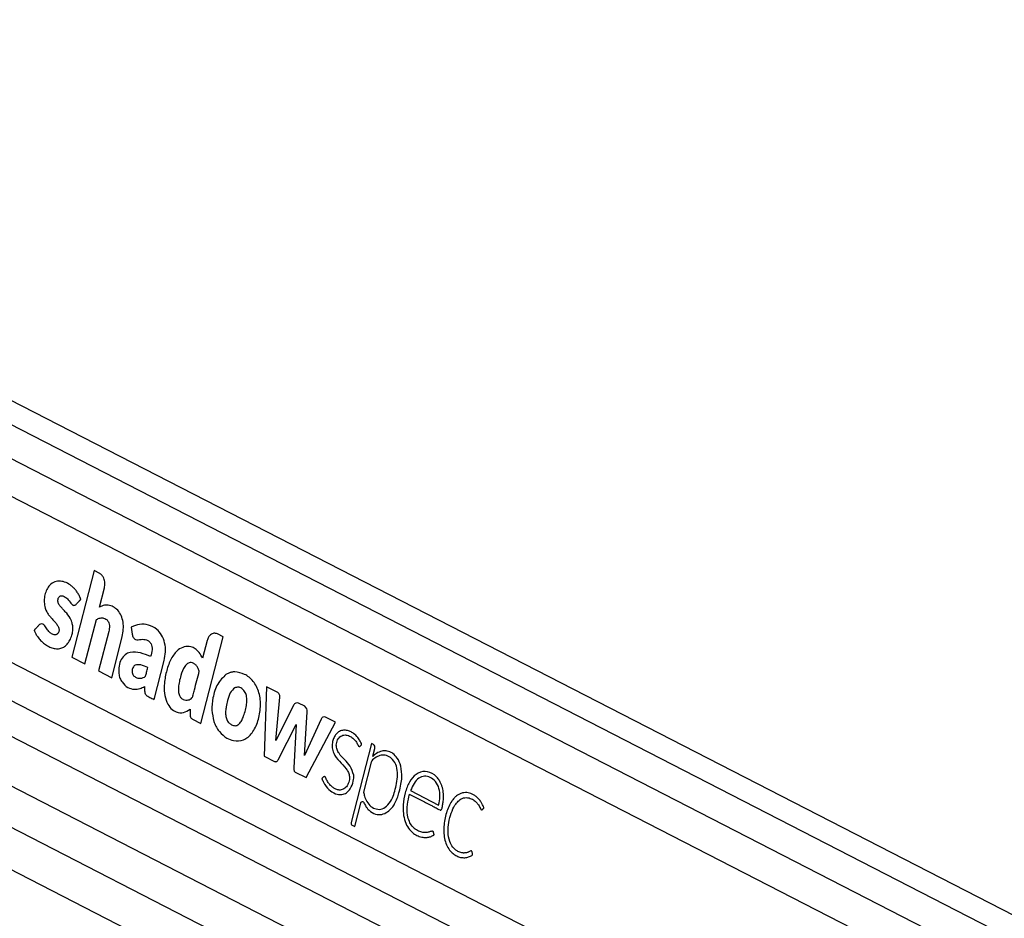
# Model space of a CAD drawing. Header units: millimetres. Extents: x 20 to 22981, y 40 to 19992.
# Tile 108 of 120: x 18167 to 18474, y 7586 to 7867. Entities that reach past the tile are written whole.
import ezdxf

# ---------------------------------------------------------------- set-up
doc = ezdxf.new("R2010")
doc.units = ezdxf.units.MM
doc.header["$LTSCALE"] = 2

msp = doc.modelspace()

# ---------------------------------------------------------------- linework, layer by layer
at = {"color": 7, "linetype": 'Continuous', "lineweight": 25}
for p, q in [((19110.7, 7261.38), (17932.42, 7866.9)), ((17891.45, 7767.47), (18933.78, 7231.8)), ((18157.43, 7721.39), (18888.83, 7345.51)), ((18189.96, 7694.73), (18183, 7667.62)), ((18191.72, 7693.83), (18189.96, 7694.73)), ((17997.09, 7687.07), (18881.97, 7232.33)), ((18191.68, 7683.28), (18193.22, 7689.27)), ((18187.11, 7665.51), (18190.69, 7679.41)), ((18194.55, 7675.7), (18191.37, 7663.32)), ((18201.61, 7677.05), (18201.89, 7674.84)), ((18230.27, 7674.02), (18228.5, 7674.92)), ((18150.77, 7672.86), (18876.9, 7299.7)), ((18195.48, 7661.21), (18198.67, 7673.59)), ((18223.3, 7646.91), (18230.27, 7674.02)), ((18225.29, 7672.81), (18223.88, 7667.29)), ((18183, 7667.62), (18187.11, 7665.51)), ((18208.73, 7654.4), (18211.86, 7666.57)), ((18191.37, 7663.32), (18195.48, 7661.21)), ((18243.89, 7658.39), (18243.16, 7636.7)), ((18247.18, 7656.69), (18243.89, 7658.39)), ((18246.77, 7641.57), (18248.07, 7655.09)), ((18252.44, 7652.7), (18246.77, 7641.57)), ((18255.79, 7652.29), (18253.82, 7653.3)), ((18220.05, 7651.37), (18219.99, 7649.72)), ((18255.73, 7636.92), (18256.57, 7650.56)), ((18220.75, 7648.22), (18223.3, 7646.91)), ((18247.48, 7635.59), (18253.1, 7646.64)), ((18253.1, 7646.64), (18252.37, 7633.08)), ((18260.92, 7648.24), (18255.73, 7636.92)), ((18256.21, 7630), (18265.39, 7647.33)), ((18265.39, 7647.33), (18262.32, 7648.91)), ((18276.71, 7640.65), (18270.35, 7615.92)), ((18277.31, 7640.34), (18276.71, 7640.65)), ((18277.07, 7636.65), (18277.71, 7639.13)), ((18243.16, 7636.7), (18246.35, 7635.07)), ((18276.59, 7634.79), (18274.2, 7625.48)), ((18277.06, 7636.64), (18277.07, 7636.65)), ((18252.86, 7631.72), (18256.21, 7630)), ((18288.89, 7625.92), (18297.65, 7621.42)), ((18271.43, 7614.69), (18273.3, 7621.96)), ((18270.62, 7615.11), (18271.43, 7614.69))]:
    msp.add_line(p, q, dxfattribs=at)
at = {"color": 8, "linetype": 'Continuous', "lineweight": 25}
for p, q in [((17932.82, 7859.14), (19103.57, 7257.48)), ((17932.82, 7848.55), (18904.01, 7349.45)), ((17919.35, 7779.77), (18886.74, 7282.62)), ((17911.14, 7772.89), (18952.71, 7237.62)), ((18000.97, 7698.27), (18892.75, 7239.98))]:
    msp.add_line(p, q, dxfattribs=at)
at = {"color": 7, "linetype": 'Continuous', "lineweight": 25, "flags": 128}
msp.add_lwpolyline([(18273.3, 7621.96), (18273.37, 7622.16), (18273.48, 7622.32), (18273.62, 7622.44), (18273.77, 7622.49), (18273.93, 7622.49), (18274.08, 7622.43), (18274.22, 7622.31), (18274.32, 7622.14)], dxfattribs=at)
at = {"color": 7, "linetype": 'Continuous', "lineweight": 25}
for centre, radius, start, end in [((18234.03, 7657.89), 5.16, 100.3282, 105.022), ((18253.41, 7652.36), 1.03, 66.6237, 160.4972), ((18254.78, 7650.8), 1.8, 352.5908, 55.9887), ((18237.88, 7651.03), 11.03, 198.5437, 202.3158), ((18261.92, 7647.94), 1.05, 67.2642, 163.5022), ((18276.68, 7639.46), 1.08, 342.0527, 54.4909), ((18280.37, 7633.39), 5.1, 53.8177, 61.4675), ((18278.02, 7634.46), 1.46, 133.4827, 167.0555), ((18271.04, 7615.7), 0.721, 162.0527, 234.4909)]:
    msp.add_arc(centre, radius, start, end, dxfattribs=at)
for points, knots in [([(18193.22, 7689.27), (18193.3, 7689.79), (18193.47, 7690.82), (18193.11, 7692.23), (18192.51, 7693.29), (18191.98, 7693.65), (18191.72, 7693.83)], [0, 0, 0, 0, 0.2837048, 0.5579166, 0.7750255, 1, 1, 1, 1]), ([(18184.36, 7684.15), (18184.44, 7684.24), (18184.62, 7684.44), (18184.93, 7684.78), (18185.22, 7685.08), (18185.45, 7685.33), (18185.59, 7685.49), (18185.7, 7685.58), (18185.77, 7685.66), (18185.81, 7685.71), (18185.81, 7685.76), (18185.79, 7685.84), (18185.75, 7685.97), (18185.68, 7686.14), (18185.6, 7686.3), (18185.56, 7686.4), (18185.54, 7686.44), (18185.54, 7686.45), (18185.53, 7686.46), (18185.53, 7686.46), (18185.53, 7686.46), (18185.53, 7686.46), (18185.53, 7686.46), (18185.37, 7686.83), (18185.01, 7687.53), (18184.37, 7688.47), (18183.65, 7689.28), (18182.12, 7690.62), (18180.06, 7691.56), (18177.67, 7691.36), (18176.15, 7690.35), (18175.13, 7688.82), (18174.54, 7687.13), (18174.34, 7685.3), (18174.53, 7683.25), (18175.22, 7681.57), (18176.12, 7680.4), (18176.92, 7679.5), (18177.73, 7678.63), (18178.47, 7677.75), (18178.93, 7676.97), (18179.05, 7676.26), (18179, 7675.77), (18178.84, 7675.33), (18178.6, 7674.98), (18178.31, 7674.75), (18177.92, 7674.61), (18177.28, 7674.64), (18176.43, 7675.03), (18175.53, 7675.92), (18174.9, 7676.92), (18174.33, 7677.83), (18173.87, 7678), (18173.65, 7678.09)], [0, 0, 0, 0, 0.009933, 0.021428, 0.036586, 0.043256, 0.048496, 0.053293, 0.055328, 0.056685, 0.057709, 0.059012, 0.061578, 0.067091, 0.072433, 0.074295, 0.074963, 0.075223, 0.075331, 0.075377, 0.075396, 0.075405, 0.075409, 0.075412, 0.103996, 0.132573, 0.161198, 0.189781, 0.300288, 0.355354, 0.410313, 0.451904, 0.492398, 0.532427, 0.572388, 0.627017, 0.65651, 0.68584, 0.722817, 0.751197, 0.776739, 0.787339, 0.798404, 0.80906, 0.819367, 0.829737, 0.840332, 0.856561, 0.889067, 0.921966, 0.957477, 0.97857, 1, 1, 1, 1]), ([(18173.65, 7678.09), (18173.39, 7678.03), (18172.89, 7677.92), (18172.34, 7677.19), (18171.87, 7676.71), (18171.51, 7676.39), (18171.36, 7676.2), (18171.3, 7676.04), (18171.29, 7675.98), (18171.31, 7675.87), (18171.5, 7675.52), (18171.8, 7674.82), (18172.44, 7673.86), (18173.24, 7672.89), (18174.27, 7671.93), (18175.45, 7671.1), (18176.79, 7670.49), (18178.19, 7670.21), (18179.54, 7670.34), (18180.78, 7670.89), (18181.82, 7671.92), (18182.63, 7673.26), (18183.15, 7674.71), (18183.36, 7676.14), (18183.33, 7677.44), (18183.08, 7678.48), (18182.53, 7679.88), (18181.65, 7681.1), (18180.58, 7682.3), (18179.78, 7683.1), (18179.12, 7683.88), (18178.7, 7684.68), (18178.61, 7685.48), (18178.77, 7686.09), (18179.06, 7686.56), (18179.56, 7686.86), (18180.22, 7686.81), (18181.06, 7686.42), (18182.04, 7685.52), (18182.7, 7684.41), (18183.36, 7683.92), (18183.69, 7683.81), (18184.05, 7683.87), (18184.25, 7684.05), (18184.36, 7684.15)], [0, 0, 0, 0, 0.022693, 0.043769, 0.065125, 0.074105, 0.081704, 0.083311, 0.084608, 0.085809, 0.090371, 0.111465, 0.137648, 0.172538, 0.205482, 0.247029, 0.288953, 0.330457, 0.37138, 0.40852, 0.444978, 0.482039, 0.518824, 0.545977, 0.572992, 0.599285, 0.61411, 0.673633, 0.706936, 0.735471, 0.76055, 0.783467, 0.796125, 0.809873, 0.822722, 0.834848, 0.856612, 0.879671, 0.913137, 0.958833, 0.969242, 0.978982, 0.988773, 1, 1, 1, 1]), ([(18198.67, 7673.59), (18198.82, 7674.3), (18199.13, 7675.74), (18199.16, 7678.02), (18198.71, 7680.21), (18197.72, 7682.04), (18196.35, 7683.24), (18194.82, 7683.88), (18193.2, 7684), (18192.19, 7683.52), (18191.68, 7683.28)], [0, 0, 0, 0, 0.124448, 0.250146, 0.374778, 0.499816, 0.624786, 0.750232, 0.874855, 1, 1, 1, 1]), ([(18190.69, 7679.41), (18191.09, 7679.6), (18191.82, 7679.96), (18192.87, 7679.95), (18193.71, 7679.62), (18194.29, 7679.07), (18194.64, 7678.31), (18194.81, 7677.47), (18194.73, 7676.56), (18194.61, 7675.97), (18194.55, 7675.7)], [0, 0, 0, 0, 0.20075, 0.371353, 0.491267, 0.615204, 0.694596, 0.793687, 0.904539, 1, 1, 1, 1]), ([(18211.86, 7666.57), (18212.04, 7667.48), (18212.4, 7669.29), (18212.15, 7672.15), (18211.17, 7674.66), (18209.39, 7676.67), (18207, 7677.85), (18204.23, 7678.13), (18202.47, 7677.41), (18201.61, 7677.05)], [0, 0, 0, 0, 0.1228988, 0.2459934, 0.3687997, 0.4922608, 0.6616877, 0.8342468, 1, 1, 1, 1]), ([(18201.89, 7674.84), (18201.93, 7674.65), (18201.99, 7674.26), (18202.24, 7673.75), (18202.56, 7673.37), (18203.35, 7672.88), (18204.65, 7673.28), (18206.07, 7673.22), (18207.15, 7672.69), (18207.78, 7671.96), (18208.08, 7670.98), (18208.14, 7669.57), (18207.85, 7668.55), (18207.64, 7667.85)], [0, 0, 0, 0, 0.043693, 0.087035, 0.130805, 0.173871, 0.347703, 0.520641, 0.609431, 0.697904, 0.762047, 0.837472, 1, 1, 1, 1]), ([(18228.5, 7674.92), (18228.13, 7675.04), (18227.41, 7675.27), (18226.42, 7674.77), (18225.68, 7673.93), (18225.42, 7673.18), (18225.29, 7672.81)], [0, 0, 0, 0, 0.2837048, 0.5579166, 0.7750255, 1, 1, 1, 1]), ([(18223.88, 7667.29), (18223.55, 7667.92), (18222.93, 7669.13), (18221.63, 7670.33), (18220.04, 7671.05), (18218.16, 7671.01), (18215.91, 7669.89), (18213.94, 7667.26), (18212.57, 7663.56), (18211.91, 7659.85), (18211.83, 7656.38), (18212.58, 7653.56), (18213.91, 7651.48), (18215.77, 7650.34), (18217.95, 7650.11), (18219.36, 7650.95), (18220.05, 7651.37)], [0, 0, 0, 0, 0.055174, 0.104924, 0.152121, 0.22113, 0.288785, 0.386404, 0.484076, 0.581734, 0.655206, 0.726559, 0.788721, 0.848695, 0.925084, 1, 1, 1, 1]), ([(18207.64, 7667.85), (18206.6, 7668.27), (18204.53, 7669.1), (18201.77, 7669.4), (18199.66, 7668.55), (18198.35, 7667.04), (18197.68, 7664.88), (18197.6, 7662.78), (18198, 7661.05), (18198.93, 7659.43), (18200.43, 7658.08), (18202.42, 7657.47), (18204.21, 7657.7), (18205.28, 7658.23), (18205.74, 7658.47)], [0, 0, 0, 0, 0.143245, 0.2863, 0.358562, 0.42973, 0.501653, 0.57333, 0.62118, 0.668883, 0.765222, 0.851094, 0.934425, 1, 1, 1, 1]), ([(18206.75, 7664.39), (18206.04, 7664.72), (18205.04, 7665.17), (18203.71, 7665.33), (18202.97, 7665.22), (18202.43, 7664.85), (18202.11, 7664.37), (18201.9, 7663.77), (18201.83, 7663.13), (18201.91, 7662.51), (18202.25, 7661.86), (18202.93, 7661.35), (18203.87, 7660.96), (18204.54, 7661.06), (18204.88, 7661.1)], [0, 0, 0, 0, 0.235346, 0.328382, 0.417623, 0.466597, 0.514368, 0.562572, 0.611927, 0.656748, 0.699407, 0.787981, 0.894127, 1, 1, 1, 1]), ([(18222.85, 7663.29), (18222.72, 7663.64), (18222.47, 7664.35), (18221.85, 7665.17), (18221.11, 7665.74), (18220.2, 7666.04), (18219.17, 7665.76), (18217.95, 7664.4), (18217.15, 7662.33), (18216.61, 7660.08), (18216.34, 7658.41), (18216.26, 7656.89), (18216.52, 7656.05), (18216.64, 7655.63)], [0, 0, 0, 0, 0.06701, 0.13381, 0.20062, 0.267957, 0.355127, 0.441557, 0.633595, 0.746498, 0.846357, 0.924443, 1, 1, 1, 1]), ([(18204.88, 7661.1), (18205.15, 7661.2), (18205.5, 7661.32), (18205.91, 7661.56), (18206.25, 7661.99), (18206.39, 7663.06), (18206.62, 7663.91), (18206.75, 7664.39)], [0, 0, 0, 0, 0.256542, 0.334859, 0.397753, 0.663702, 1, 1, 1, 1]), ([(18216.64, 7655.63), (18216.8, 7655.36), (18217.13, 7654.8), (18217.86, 7654.37), (18218.62, 7654.17), (18219.35, 7654.23), (18219.99, 7654.45), (18220.67, 7654.82), (18220.99, 7656.06), (18221.7, 7658.82), (18222.34, 7661.32), (18222.85, 7663.29)], [0, 0, 0, 0, 0.069768, 0.142093, 0.215677, 0.285558, 0.344021, 0.404727, 0.476993, 0.588013, 1, 1, 1, 1]), ([(18231.19, 7662.21), (18230.27, 7661.32), (18228.37, 7659.5), (18227.06, 7655.27), (18226.61, 7651.12), (18227.15, 7648.71), (18227.42, 7647.53)], [0, 0, 0, 0, 0.2746919, 0.5599892, 0.783639, 1, 1, 1, 1]), ([(18232.69, 7662.88), (18232.4, 7662.79), (18231.89, 7662.62), (18231.41, 7662.34), (18231.19, 7662.21)], [0, 0, 0, 0, 0.5612084, 1, 1, 1, 1]), ([(18233.94, 7663.05), (18233.78, 7663.05), (18233.5, 7663.03), (18233.22, 7662.99), (18233.1, 7662.97)], [0, 0, 0, 0, 0.563954, 1, 1, 1, 1]), ([(18233.55, 7641.54), (18234.61, 7641.49), (18236.72, 7641.38), (18239.55, 7643.82), (18241.34, 7647.64), (18242.16, 7652.07), (18241.77, 7656.67), (18239.83, 7660.32), (18237.05, 7662.56), (18234.98, 7662.89), (18233.94, 7663.05)], [0, 0, 0, 0, 0.125115, 0.247908, 0.375235, 0.504206, 0.628862, 0.752358, 0.876174, 1, 1, 1, 1]), ([(18205.74, 7658.47), (18205.74, 7658.13), (18205.73, 7657.38), (18205.82, 7656.36), (18206.29, 7655.71), (18206.8, 7655.37), (18207.64, 7654.95), (18208.29, 7654.62), (18208.73, 7654.4)], [0, 0, 0, 0, 0.153808, 0.342505, 0.433346, 0.55862, 0.702766, 1, 1, 1, 1]), ([(18233.93, 7658.06), (18233.43, 7657.58), (18232.39, 7656.61), (18231.71, 7654.29), (18231.28, 7652.37), (18231.06, 7650.8), (18231.06, 7649.44), (18231.36, 7648.11), (18232.04, 7647.07), (18232.64, 7646.7), (18232.94, 7646.51)], [0, 0, 0, 0, 0.177898, 0.366935, 0.516404, 0.611742, 0.706498, 0.804316, 0.9008, 1, 1, 1, 1]), ([(18232.94, 7646.51), (18233.31, 7646.36), (18234.04, 7646.08), (18234.99, 7646.42), (18235.58, 7647.02), (18235.95, 7647.56), (18236.27, 7648.16), (18236.94, 7649.74), (18237.54, 7651.72), (18237.76, 7654.08), (18237.66, 7655.65), (18237.08, 7657.03), (18236.13, 7657.92), (18235.03, 7658.39), (18234.29, 7658.17), (18233.93, 7658.06)], [0, 0, 0, 0, 0.081409, 0.162225, 0.200498, 0.238876, 0.277459, 0.31571, 0.520186, 0.601428, 0.678877, 0.757677, 0.838992, 0.920897, 1, 1, 1, 1]), ([(18248.07, 7655.09), (18248.06, 7655.18), (18248.06, 7655.38), (18247.97, 7655.74), (18247.81, 7656.13), (18247.53, 7656.48), (18247.3, 7656.62), (18247.18, 7656.69)], [0, 0, 0, 0, 0.123461, 0.278128, 0.520216, 0.746513, 1, 1, 1, 1]), ([(18219.99, 7649.72), (18220, 7649.53), (18220.01, 7649.16), (18220.2, 7648.71), (18220.45, 7648.4), (18220.65, 7648.28), (18220.75, 7648.22)], [0, 0, 0, 0, 0.286382, 0.546973, 0.760274, 1, 1, 1, 1]), ([(18227.68, 7646.85), (18227.91, 7646.34), (18228.33, 7645.43), (18228.89, 7644.7), (18229.14, 7644.37)], [0, 0, 0, 0, 0.558522, 1, 1, 1, 1]), ([(18229.14, 7644.37), (18229.88, 7643.61), (18231.22, 7642.24), (18232.83, 7641.75), (18233.55, 7641.54)], [0, 0, 0, 0, 0.556174, 1, 1, 1, 1]), ([(18273.14, 7639.84), (18273.28, 7639.96), (18273.43, 7640.08), (18273.54, 7640.27), (18273.56, 7640.31), (18273.57, 7640.39), (18273.55, 7640.5), (18273.43, 7640.84), (18273.04, 7641.54), (18272.32, 7642.73), (18271.23, 7643.74), (18270.01, 7644.44), (18268.84, 7644.83), (18267.59, 7644.84), (18266.41, 7644.38), (18265.45, 7643.48), (18264.77, 7642.29), (18264.36, 7640.86), (18264.32, 7639.22), (18264.98, 7637.03), (18266.67, 7635), (18268.42, 7633.36), (18269.47, 7631.66), (18269.89, 7630.2), (18269.64, 7628.5), (18268.88, 7627.08), (18267.79, 7626.23), (18266.63, 7626.03), (18265.57, 7626.31), (18264.64, 7626.81), (18263.8, 7627.54), (18263.07, 7628.49), (18262.58, 7629.38), (18262.33, 7630.03), (18262.15, 7630.24), (18262.03, 7630.32), (18261.85, 7630.33), (18261.64, 7630.2), (18261.46, 7629.98), (18261.3, 7629.83), (18261.21, 7629.74), (18261.19, 7629.7), (18261.18, 7629.68), (18261.18, 7629.65), (18261.2, 7629.56), (18261.26, 7629.43), (18261.34, 7629.26), (18261.51, 7628.9), (18261.7, 7628.49), (18261.91, 7628.1), (18262.01, 7627.93), (18262.06, 7627.86), (18262.08, 7627.83), (18262.08, 7627.82), (18262.09, 7627.81), (18262.09, 7627.81), (18262.09, 7627.81), (18262.09, 7627.81), (18262.57, 7627.02), (18263.78, 7625.71), (18265.68, 7624.72), (18267.42, 7624.6), (18268.91, 7625.11), (18269.65, 7626.04), (18270.03, 7626.51)], [0, 0, 0, 0, 0.010829, 0.011529, 0.012127, 0.013052, 0.015073, 0.017739, 0.03148, 0.057486, 0.093676, 0.119104, 0.147618, 0.175792, 0.203903, 0.22976, 0.253437, 0.276873, 0.303126, 0.330944, 0.388857, 0.451479, 0.474782, 0.49689, 0.525617, 0.553831, 0.580929, 0.608802, 0.631841, 0.654374, 0.676717, 0.699111, 0.721796, 0.731279, 0.734326, 0.737351, 0.740659, 0.746266, 0.752174, 0.757108, 0.75935, 0.759634, 0.759895, 0.760324, 0.760893, 0.764226, 0.768058, 0.77064, 0.785242, 0.791669, 0.794497, 0.795742, 0.796289, 0.79653, 0.796637, 0.796683, 0.796704, 0.796713, 0.79672, 0.846935, 0.89888, 0.932729, 0.96579, 1, 1, 1, 1]), ([(18271.1, 7630.71), (18270.78, 7631.71), (18270.16, 7633.73), (18268.24, 7635.59), (18266.74, 7637.12), (18265.85, 7638.72), (18265.61, 7639.98), (18265.77, 7641.02), (18266.07, 7641.81), (18266.51, 7642.47), (18267.26, 7643.14), (18268.42, 7643.45), (18269.7, 7643.09), (18270.68, 7642.5), (18271.47, 7641.75), (18272.1, 7640.93), (18272.44, 7640.05), (18272.76, 7639.75), (18272.87, 7639.7), (18272.98, 7639.71), (18273.06, 7639.76), (18273.12, 7639.81), (18273.14, 7639.84)], [0, 0, 0, 0, 0.124778, 0.249542, 0.369694, 0.4284, 0.481224, 0.514871, 0.548895, 0.583537, 0.618609, 0.693311, 0.768512, 0.830409, 0.866112, 0.922934, 0.969973, 0.977732, 0.984778, 0.989397, 0.994335, 1, 1, 1, 1]), ([(18279.91, 7638.28), (18279.35, 7638.09), (18278.34, 7637.75), (18277.45, 7636.98), (18277.06, 7636.64)], [0, 0, 0, 0, 0.556875, 1, 1, 1, 1]), ([(18282.81, 7637.87), (18282.28, 7638.08), (18281.33, 7638.47), (18280.35, 7638.34), (18279.91, 7638.28)], [0, 0, 0, 0, 0.558316, 1, 1, 1, 1]), ([(18285.87, 7633.58), (18285.54, 7634.48), (18284.94, 7636.09), (18283.86, 7637.07), (18283.38, 7637.51)], [0, 0, 0, 0, 0.556758, 1, 1, 1, 1]), ([(18246.35, 7635.07), (18246.47, 7635.02), (18246.7, 7634.93), (18247.03, 7635.02), (18247.29, 7635.26), (18247.41, 7635.48), (18247.48, 7635.59)], [0, 0, 0, 0, 0.286326, 0.544838, 0.757768, 1, 1, 1, 1]), ([(18274.2, 7625.48), (18274.29, 7625.05), (18274.5, 7624), (18275.19, 7622.33), (18276.46, 7620.84), (18278.17, 7620.03), (18280.09, 7620.03), (18281.93, 7621.34), (18283.19, 7623.44), (18283.99, 7625.81), (18284.53, 7628.24), (18284.89, 7630.87), (18284.62, 7633.64), (18283.4, 7635.69), (18281.83, 7636.87), (18280.13, 7637.16), (18278.47, 7636.67), (18277.5, 7635.91), (18277.01, 7635.53)], [0, 0, 0, 0, 0.034104, 0.084078, 0.146622, 0.208749, 0.277105, 0.349676, 0.425583, 0.484375, 0.550847, 0.62164, 0.68929, 0.757517, 0.818996, 0.879305, 0.939515, 1, 1, 1, 1]), ([(18252.37, 7633.08), (18252.36, 7632.91), (18252.35, 7632.6), (18252.44, 7632.19), (18252.62, 7631.88), (18252.77, 7631.78), (18252.86, 7631.72)], [0, 0, 0, 0, 0.300096, 0.558347, 0.763087, 1, 1, 1, 1]), ([(18285.36, 7625.59), (18285.54, 7626.35), (18285.89, 7627.82), (18286.27, 7630.52), (18286.02, 7632.42), (18285.87, 7633.58)], [0, 0, 0, 0, 0.296442, 0.572275, 1, 1, 1, 1]), ([(18288.53, 7624.81), (18288.56, 7624.79), (18288.6, 7624.77), (18288.65, 7624.75), (18288.67, 7624.74), (18288.68, 7624.73), (18288.68, 7624.73), (18288.69, 7624.73), (18288.69, 7624.73), (18288.69, 7624.73), (18288.69, 7624.73), (18288.69, 7624.73), (18289.23, 7624.45), (18290.32, 7623.89), (18291.96, 7623.05), (18293.59, 7622.21), (18295.01, 7621.47), (18296.31, 7620.83), (18297.24, 7620.25), (18297.92, 7619.95), (18298.24, 7619.83), (18298.39, 7619.87), (18298.54, 7620), (18298.68, 7620.29), (18298.81, 7620.75), (18298.93, 7621.53), (18299.1, 7622.5), (18299.18, 7623.71), (18299.16, 7625.16), (18298.93, 7626.57), (18298.55, 7627.77), (18298.13, 7628.71), (18297.43, 7629.82), (18295.94, 7631.3), (18293.48, 7632.23), (18290.55, 7631.38), (18288.39, 7628.7), (18287.1, 7625.29), (18286.51, 7621.89), (18286.53, 7618.81), (18287.09, 7616.26), (18288.16, 7614.02), (18289.23, 7613.06), (18289.77, 7612.57)], [0, 0, 0, 0, 0.002274, 0.003275, 0.003716, 0.003909, 0.003995, 0.004032, 0.004049, 0.004056, 0.004059, 0.004061, 0.004062, 0.046487, 0.088913, 0.131338, 0.173764, 0.199656, 0.232, 0.247975, 0.252209, 0.255508, 0.258705, 0.265314, 0.272848, 0.28454, 0.306465, 0.324317, 0.347624, 0.381446, 0.398309, 0.415265, 0.438718, 0.474805, 0.547218, 0.618869, 0.684204, 0.750636, 0.816426, 0.863262, 0.908332, 0.953113, 1, 1, 1, 1]), ([(18270.03, 7626.51), (18270.41, 7627.27), (18270.92, 7628.29), (18271.15, 7629.8), (18271.12, 7630.41), (18271.1, 7630.71)], [0, 0, 0, 0, 0.599205, 0.809031, 1, 1, 1, 1]), ([(18297.65, 7621.42), (18297.82, 7622.27), (18298.16, 7623.96), (18297.9, 7626.67), (18296.76, 7628.91), (18295.06, 7630.17), (18293.22, 7630.6), (18291.37, 7629.98), (18289.86, 7628.27), (18289.21, 7626.71), (18288.89, 7625.92)], [0, 0, 0, 0, 0.124213, 0.247775, 0.374538, 0.501893, 0.623019, 0.743733, 0.871569, 1, 1, 1, 1]), ([(18284.07, 7622.16), (18284.35, 7622.77), (18284.85, 7623.86), (18285.2, 7625.06), (18285.36, 7625.59)], [0, 0, 0, 0, 0.553981, 1, 1, 1, 1]), ([(18311.33, 7620.01), (18311.45, 7620.13), (18311.59, 7620.27), (18311.75, 7620.39), (18311.78, 7620.42), (18311.79, 7620.44), (18311.79, 7620.47), (18311.79, 7620.51), (18311.77, 7620.63), (18311.69, 7621.02), (18311.43, 7621.43), (18311.18, 7621.91), (18310.92, 7622.35), (18310.36, 7623.17), (18309.54, 7623.98), (18308.54, 7624.63), (18307.45, 7625.14), (18306.27, 7625.37), (18305.08, 7625.22), (18304.15, 7624.88), (18303.27, 7624.33), (18302.44, 7623.56), (18301.22, 7621.95), (18299.93, 7619.02), (18299.25, 7615.46), (18299.24, 7612.52), (18299.56, 7610.41), (18300.25, 7608.46), (18301.26, 7606.98), (18302.41, 7605.97), (18303.59, 7605.31), (18304.84, 7604.96), (18306.11, 7604.93), (18307.16, 7605.21), (18307.84, 7605.58), (18308.13, 7605.8), (18308.22, 7605.87), (18308.25, 7605.9), (18308.27, 7605.95), (18308.27, 7606.01), (18308.27, 7606.06), (18308.27, 7606.09)], [0, 0, 0, 0, 0.01379, 0.016297, 0.01685, 0.017284, 0.017774, 0.01844, 0.020066, 0.026122, 0.044804, 0.055348, 0.065634, 0.082788, 0.12973, 0.157629, 0.185603, 0.236815, 0.266767, 0.2965, 0.326342, 0.356622, 0.387691, 0.481767, 0.579472, 0.627418, 0.67422, 0.720724, 0.769122, 0.807565, 0.846917, 0.886543, 0.925795, 0.964278, 0.986058, 0.993389, 0.994812, 0.995817, 0.996803, 0.99808, 1, 1, 1, 1]), ([(18274.32, 7622.14), (18274.52, 7621.74), (18274.84, 7621.06), (18275.53, 7620.1), (18276.66, 7619.1), (18278.33, 7618.3), (18280.37, 7618.45), (18281.54, 7619.21), (18282.13, 7619.58)], [0, 0, 0, 0, 0.1161442, 0.1975878, 0.3243377, 0.5646519, 0.784003, 1, 1, 1, 1]), ([(18282.13, 7619.58), (18282.54, 7619.99), (18283.28, 7620.73), (18283.83, 7621.73), (18284.07, 7622.16)], [0, 0, 0, 0, 0.561458, 1, 1, 1, 1]), ([(18289.77, 7612.57), (18290.25, 7612.27), (18291.2, 7611.67), (18292.66, 7611.32), (18293.96, 7611.27), (18294.87, 7611.44), (18295.46, 7611.66), (18295.79, 7611.85), (18296.04, 7611.98), (18296.16, 7612.07), (18296.21, 7612.13), (18296.23, 7612.16), (18296.23, 7612.2), (18296.21, 7612.26), (18296.14, 7612.44), (18296.12, 7612.68), (18296.04, 7612.94), (18295.95, 7613.15), (18295.73, 7613.27), (18295.42, 7613.26), (18294.88, 7613.06), (18294.2, 7612.81), (18293.42, 7612.77), (18292.51, 7612.84), (18291.34, 7613.19), (18290.19, 7613.92), (18289.21, 7614.95), (18288.39, 7616.31), (18287.78, 7618.63), (18287.82, 7621.64), (18288.29, 7623.75), (18288.53, 7624.81)], [0, 0, 0, 0, 0.070766, 0.141748, 0.201106, 0.248035, 0.266451, 0.284809, 0.29667, 0.302127, 0.303721, 0.304907, 0.30596, 0.307193, 0.311035, 0.326616, 0.330017, 0.338587, 0.348792, 0.360366, 0.380977, 0.424679, 0.455917, 0.48711, 0.54945, 0.617591, 0.657564, 0.71666, 0.786611, 0.892608, 1, 1, 1, 1]), ([(18308.27, 7606.09), (18308.26, 7606.2), (18308.23, 7606.44), (18308.14, 7606.72), (18308.04, 7606.92), (18307.95, 7607.03), (18307.85, 7607.08), (18307.48, 7607.07), (18307.1, 7606.72), (18306.51, 7606.55), (18306.05, 7606.44), (18305.63, 7606.42), (18305.14, 7606.43), (18304.41, 7606.54), (18303.26, 7607.05), (18302.02, 7608.17), (18300.91, 7610.16), (18300.47, 7612.96), (18300.76, 7616.03), (18301.53, 7618.89), (18302.53, 7621.18), (18303.73, 7622.7), (18304.82, 7623.47), (18305.84, 7623.76), (18306.59, 7623.75), (18307.49, 7623.56), (18308.48, 7623.13), (18309.44, 7622.3), (18310.05, 7621.51), (18310.43, 7620.92), (18310.64, 7620.45), (18310.8, 7620.14), (18310.92, 7619.99), (18311.06, 7619.92), (18311.19, 7619.93), (18311.28, 7619.98), (18311.33, 7620.01)], [0, 0, 0, 0, 0.008613, 0.01893, 0.023711, 0.027809, 0.031616, 0.035597, 0.067636, 0.079047, 0.101583, 0.119142, 0.125704, 0.15608, 0.199933, 0.257837, 0.315431, 0.393714, 0.47405, 0.554581, 0.631568, 0.681625, 0.730929, 0.764448, 0.795819, 0.812805, 0.864674, 0.909246, 0.935705, 0.955571, 0.971604, 0.978837, 0.985383, 0.98962, 0.99428, 1, 1, 1, 1])]:
    msp.add_open_spline(points, degree=3, knots=knots, dxfattribs=at)

doc.saveas('drawing.dxf')
